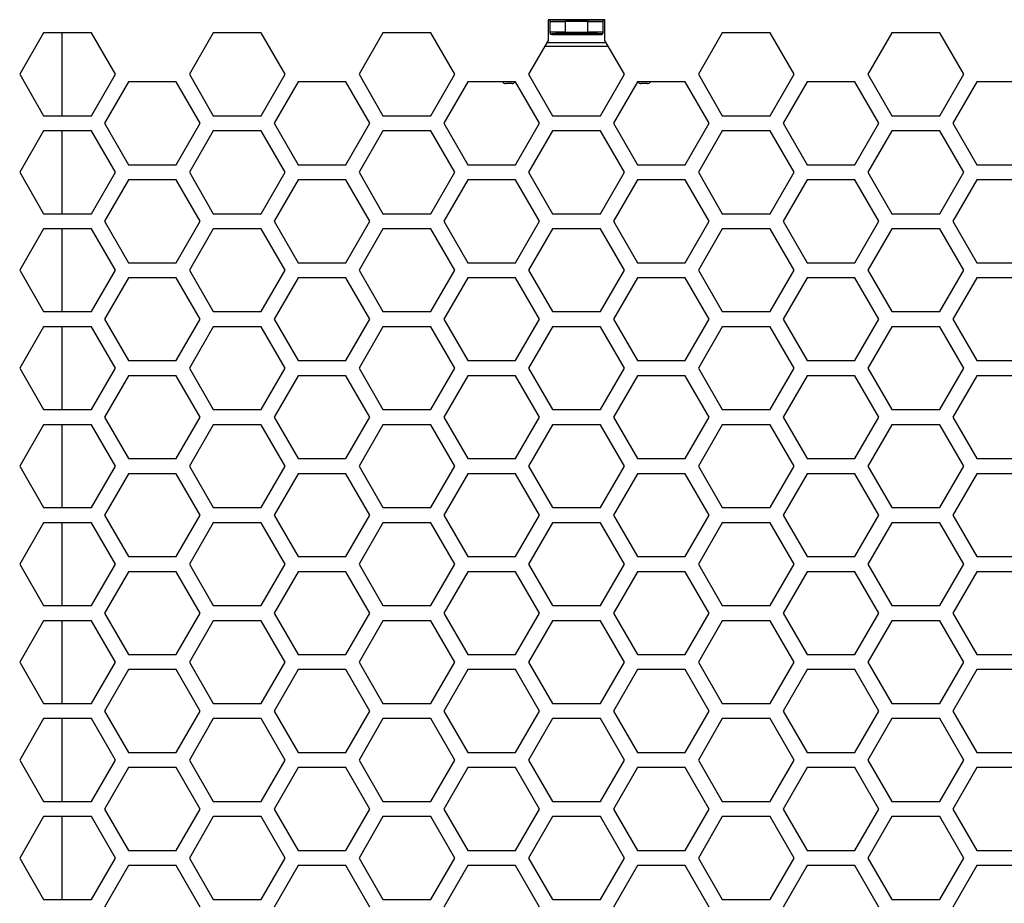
# Model space of a CAD drawing. Header units: millimetres. Extents: x 25 to 1935, y 715 to 2336.
# Tile 13 of 252: x 209 to 235, y 981 to 1005. Entities that reach past the tile are written whole.
import ezdxf

# ---------------------------------------------------------------- set-up
doc = ezdxf.new("R2010")
doc.units = ezdxf.units.MM
doc.header["$LTSCALE"] = 2
doc.layers.get('0').update_dxf_attribs({"color": 2})

msp = doc.modelspace()

# ---------------------------------------------------------------- linework, layer by layer
at = {"color": 2, "linetype": 'Continuous', "lineweight": 30}
for p, q in [((224.415, 1004.659), (222.914, 1004.659)), ((222.914, 1004.659), (222.914, 1004.111)), ((222.965, 1004.616), (222.965, 1004.639)), ((223.005, 1004.659), (223.005, 1004.656)), ((223.365, 1004.651), (223.365, 1004.611)), ((223.365, 1004.651), (223.965, 1004.651)), ((223.965, 1004.651), (223.965, 1004.611)), ((224.325, 1004.656), (224.325, 1004.659)), ((224.365, 1004.639), (224.365, 1004.616)), ((224.415, 1004.111), (224.415, 1004.659)), ((222.965, 1004.325), (222.965, 1004.616)), ((223.365, 1004.611), (223.365, 1004.33)), ((223.965, 1004.611), (223.365, 1004.611)), ((223.965, 1004.33), (223.965, 1004.611)), ((224.365, 1004.616), (224.365, 1004.325)), ((209.52, 1004.311), (208.884, 1003.211)), ((210.79, 1004.311), (209.52, 1004.311)), ((210.015, 1002.111), (210.015, 1004.311)), ((211.425, 1003.211), (210.79, 1004.311)), ((214.023, 1004.311), (213.388, 1003.211)), ((215.293, 1004.311), (214.023, 1004.311)), ((215.928, 1003.211), (215.293, 1004.311)), ((218.526, 1004.311), (217.891, 1003.211)), ((219.796, 1004.311), (218.526, 1004.311)), ((220.431, 1003.211), (219.796, 1004.311)), ((222.914, 1004.111), (222.394, 1003.211)), ((222.965, 1004.303), (222.965, 1004.325)), ((223.005, 1004.285), (223.005, 1004.263)), ((223.005, 1004.263), (224.325, 1004.263)), ((223.365, 1004.33), (223.965, 1004.33)), ((223.365, 1004.29), (223.365, 1004.33)), ((223.965, 1004.29), (223.365, 1004.29)), ((223.965, 1004.29), (223.965, 1004.33)), ((224.325, 1004.263), (224.325, 1004.285)), ((224.365, 1004.325), (224.365, 1004.303)), ((224.935, 1003.211), (224.415, 1004.111)), ((227.533, 1004.311), (226.898, 1003.211)), ((228.803, 1004.311), (227.533, 1004.311)), ((229.438, 1003.211), (228.803, 1004.311)), ((232.036, 1004.311), (231.401, 1003.211)), ((233.306, 1004.311), (232.036, 1004.311)), ((233.941, 1003.211), (233.306, 1004.311)), ((224.508, 1003.951), (222.822, 1003.951)), ((222.879, 1004.051), (224.45, 1004.051)), ((208.884, 1003.211), (209.52, 1002.111)), ((210.79, 1002.111), (211.425, 1003.211)), ((213.388, 1003.211), (214.023, 1002.111)), ((215.293, 1002.111), (215.928, 1003.211)), ((217.891, 1003.211), (218.526, 1002.111)), ((219.796, 1002.111), (220.431, 1003.211)), ((222.394, 1003.211), (223.03, 1002.111)), ((224.3, 1002.111), (224.935, 1003.211)), ((226.898, 1003.211), (227.533, 1002.111)), ((228.803, 1002.111), (229.438, 1003.211)), ((231.401, 1003.211), (232.036, 1002.111)), ((233.306, 1002.111), (233.941, 1003.211)), ((211.771, 1003.011), (211.136, 1001.911)), ((213.041, 1003.011), (211.771, 1003.011)), ((213.676, 1001.911), (213.041, 1003.011)), ((216.275, 1003.011), (215.639, 1001.911)), ((217.545, 1003.011), (216.275, 1003.011)), ((218.18, 1001.911), (217.545, 1003.011)), ((220.778, 1003.011), (220.143, 1001.911)), ((222.048, 1003.011), (220.778, 1003.011)), ((221.78, 1002.963), (221.784, 1002.967)), ((221.952, 1002.967), (221.784, 1002.967)), ((221.952, 1002.967), (221.956, 1002.963)), ((222.683, 1001.911), (222.048, 1003.011)), ((225.281, 1003.011), (224.646, 1001.911)), ((226.551, 1003.011), (225.281, 1003.011)), ((225.377, 1002.967), (225.373, 1002.963)), ((225.545, 1002.967), (225.377, 1002.967)), ((225.545, 1002.967), (225.549, 1002.963)), ((227.186, 1001.911), (226.551, 1003.011)), ((229.785, 1003.011), (229.149, 1001.911)), ((231.055, 1003.011), (229.785, 1003.011)), ((231.69, 1001.911), (231.055, 1003.011)), ((234.288, 1003.011), (233.653, 1001.911)), ((235.558, 1003.011), (234.288, 1003.011)), ((209.52, 1002.111), (210.79, 1002.111)), ((214.023, 1002.111), (215.293, 1002.111)), ((218.526, 1002.111), (219.796, 1002.111)), ((223.03, 1002.111), (224.3, 1002.111)), ((227.533, 1002.111), (228.803, 1002.111)), ((232.036, 1002.111), (233.306, 1002.111)), ((211.136, 1001.911), (211.771, 1000.811)), ((213.041, 1000.811), (213.676, 1001.911)), ((215.639, 1001.911), (216.275, 1000.811)), ((217.545, 1000.811), (218.18, 1001.911)), ((220.143, 1001.911), (220.778, 1000.811)), ((222.048, 1000.811), (222.683, 1001.911)), ((224.646, 1001.911), (225.281, 1000.811)), ((226.551, 1000.811), (227.186, 1001.911)), ((229.149, 1001.911), (229.785, 1000.811)), ((231.055, 1000.811), (231.69, 1001.911)), ((233.653, 1001.911), (234.288, 1000.811)), ((209.52, 1001.711), (208.884, 1000.611)), ((210.79, 1001.711), (209.52, 1001.711)), ((210.015, 999.511), (210.015, 1001.711)), ((211.425, 1000.611), (210.79, 1001.711)), ((214.023, 1001.711), (213.388, 1000.611)), ((215.293, 1001.711), (214.023, 1001.711)), ((215.928, 1000.611), (215.293, 1001.711)), ((218.526, 1001.711), (217.891, 1000.611)), ((219.796, 1001.711), (218.526, 1001.711)), ((220.431, 1000.611), (219.796, 1001.711)), ((223.03, 1001.711), (222.394, 1000.611)), ((224.3, 1001.711), (223.03, 1001.711)), ((224.935, 1000.611), (224.3, 1001.711)), ((227.533, 1001.711), (226.898, 1000.611)), ((228.803, 1001.711), (227.533, 1001.711)), ((229.438, 1000.611), (228.803, 1001.711)), ((232.036, 1001.711), (231.401, 1000.611)), ((233.306, 1001.711), (232.036, 1001.711)), ((233.941, 1000.611), (233.306, 1001.711)), ((211.771, 1000.811), (213.041, 1000.811)), ((216.275, 1000.811), (217.545, 1000.811)), ((220.778, 1000.811), (222.048, 1000.811)), ((225.281, 1000.811), (226.551, 1000.811)), ((229.785, 1000.811), (231.055, 1000.811)), ((234.288, 1000.811), (235.558, 1000.811)), ((208.884, 1000.611), (209.52, 999.511)), ((210.79, 999.511), (211.425, 1000.611)), ((213.388, 1000.611), (214.023, 999.511)), ((215.293, 999.511), (215.928, 1000.611)), ((217.891, 1000.611), (218.526, 999.511)), ((219.796, 999.511), (220.431, 1000.611)), ((222.394, 1000.611), (223.03, 999.511)), ((224.3, 999.511), (224.935, 1000.611)), ((226.898, 1000.611), (227.533, 999.511)), ((228.803, 999.511), (229.438, 1000.611)), ((231.401, 1000.611), (232.036, 999.511)), ((233.306, 999.511), (233.941, 1000.611)), ((211.771, 1000.411), (211.136, 999.311)), ((213.041, 1000.411), (211.771, 1000.411)), ((213.676, 999.311), (213.041, 1000.411)), ((216.275, 1000.411), (215.639, 999.311)), ((217.545, 1000.411), (216.275, 1000.411)), ((218.18, 999.311), (217.545, 1000.411)), ((220.778, 1000.411), (220.143, 999.311)), ((222.048, 1000.411), (220.778, 1000.411)), ((222.683, 999.311), (222.048, 1000.411)), ((225.281, 1000.411), (224.646, 999.311)), ((226.551, 1000.411), (225.281, 1000.411)), ((227.186, 999.311), (226.551, 1000.411)), ((229.785, 1000.411), (229.149, 999.311)), ((231.055, 1000.411), (229.785, 1000.411)), ((231.69, 999.311), (231.055, 1000.411)), ((234.288, 1000.411), (233.653, 999.311)), ((235.558, 1000.411), (234.288, 1000.411)), ((209.52, 999.511), (210.79, 999.511)), ((214.023, 999.511), (215.293, 999.511)), ((218.526, 999.511), (219.796, 999.511)), ((223.03, 999.511), (224.3, 999.511)), ((227.533, 999.511), (228.803, 999.511)), ((232.036, 999.511), (233.306, 999.511)), ((211.136, 999.311), (211.771, 998.211)), ((213.041, 998.211), (213.676, 999.311)), ((215.639, 999.311), (216.275, 998.211)), ((217.545, 998.211), (218.18, 999.311)), ((220.143, 999.311), (220.778, 998.211)), ((222.048, 998.211), (222.683, 999.311)), ((224.646, 999.311), (225.281, 998.211)), ((226.551, 998.211), (227.186, 999.311)), ((229.149, 999.311), (229.785, 998.211)), ((231.055, 998.211), (231.69, 999.311)), ((233.653, 999.311), (234.288, 998.211)), ((209.52, 999.111), (208.884, 998.011)), ((210.79, 999.111), (209.52, 999.111)), ((210.015, 996.911), (210.015, 999.111)), ((211.425, 998.011), (210.79, 999.111)), ((214.023, 999.111), (213.388, 998.011)), ((215.293, 999.111), (214.023, 999.111)), ((215.928, 998.011), (215.293, 999.111)), ((218.526, 999.111), (217.891, 998.011)), ((219.796, 999.111), (218.526, 999.111)), ((220.431, 998.011), (219.796, 999.111)), ((223.03, 999.111), (222.394, 998.011)), ((224.3, 999.111), (223.03, 999.111)), ((224.935, 998.011), (224.3, 999.111)), ((227.533, 999.111), (226.898, 998.011)), ((228.803, 999.111), (227.533, 999.111)), ((229.438, 998.011), (228.803, 999.111)), ((232.036, 999.111), (231.401, 998.011)), ((233.306, 999.111), (232.036, 999.111)), ((233.941, 998.011), (233.306, 999.111)), ((211.771, 998.211), (213.041, 998.211)), ((216.275, 998.211), (217.545, 998.211)), ((220.778, 998.211), (222.048, 998.211)), ((225.281, 998.211), (226.551, 998.211)), ((229.785, 998.211), (231.055, 998.211)), ((234.288, 998.211), (235.558, 998.211)), ((208.884, 998.011), (209.52, 996.911)), ((210.79, 996.911), (211.425, 998.011)), ((213.388, 998.011), (214.023, 996.911)), ((215.293, 996.911), (215.928, 998.011)), ((217.891, 998.011), (218.526, 996.911)), ((219.796, 996.911), (220.431, 998.011)), ((222.394, 998.011), (223.03, 996.911)), ((224.3, 996.911), (224.935, 998.011)), ((226.898, 998.011), (227.533, 996.911)), ((228.803, 996.911), (229.438, 998.011)), ((231.401, 998.011), (232.036, 996.911)), ((233.306, 996.911), (233.941, 998.011)), ((211.771, 997.811), (211.136, 996.711)), ((213.041, 997.811), (211.771, 997.811)), ((213.676, 996.711), (213.041, 997.811)), ((216.275, 997.811), (215.639, 996.711)), ((217.545, 997.811), (216.275, 997.811)), ((218.18, 996.711), (217.545, 997.811)), ((220.778, 997.811), (220.143, 996.711)), ((222.048, 997.811), (220.778, 997.811)), ((222.683, 996.711), (222.048, 997.811)), ((225.281, 997.811), (224.646, 996.711)), ((226.551, 997.811), (225.281, 997.811)), ((227.186, 996.711), (226.551, 997.811)), ((229.785, 997.811), (229.149, 996.711)), ((231.055, 997.811), (229.785, 997.811)), ((231.69, 996.711), (231.055, 997.811)), ((234.288, 997.811), (233.653, 996.711)), ((235.558, 997.811), (234.288, 997.811)), ((209.52, 996.911), (210.79, 996.911)), ((214.023, 996.911), (215.293, 996.911)), ((218.526, 996.911), (219.796, 996.911)), ((223.03, 996.911), (224.3, 996.911)), ((227.533, 996.911), (228.803, 996.911)), ((232.036, 996.911), (233.306, 996.911)), ((211.136, 996.711), (211.771, 995.611)), ((213.041, 995.611), (213.676, 996.711)), ((215.639, 996.711), (216.275, 995.611)), ((217.545, 995.611), (218.18, 996.711)), ((220.143, 996.711), (220.778, 995.611)), ((222.048, 995.611), (222.683, 996.711)), ((224.646, 996.711), (225.281, 995.611)), ((226.551, 995.611), (227.186, 996.711)), ((229.149, 996.711), (229.785, 995.611)), ((231.055, 995.611), (231.69, 996.711)), ((233.653, 996.711), (234.288, 995.611)), ((209.52, 996.511), (208.884, 995.411)), ((210.79, 996.511), (209.52, 996.511)), ((210.015, 994.311), (210.015, 996.511)), ((211.425, 995.411), (210.79, 996.511)), ((214.023, 996.511), (213.388, 995.411)), ((215.293, 996.511), (214.023, 996.511)), ((215.928, 995.411), (215.293, 996.511)), ((218.526, 996.511), (217.891, 995.411)), ((219.796, 996.511), (218.526, 996.511)), ((220.431, 995.411), (219.796, 996.511)), ((223.03, 996.511), (222.394, 995.411)), ((224.3, 996.511), (223.03, 996.511)), ((224.935, 995.411), (224.3, 996.511)), ((227.533, 996.511), (226.898, 995.411)), ((228.803, 996.511), (227.533, 996.511)), ((229.438, 995.411), (228.803, 996.511)), ((232.036, 996.511), (231.401, 995.411)), ((233.306, 996.511), (232.036, 996.511)), ((233.941, 995.411), (233.306, 996.511)), ((211.771, 995.611), (213.041, 995.611)), ((216.275, 995.611), (217.545, 995.611)), ((220.778, 995.611), (222.048, 995.611)), ((225.281, 995.611), (226.551, 995.611)), ((229.785, 995.611), (231.055, 995.611)), ((234.288, 995.611), (235.558, 995.611)), ((208.884, 995.411), (209.52, 994.311)), ((210.79, 994.311), (211.425, 995.411)), ((213.388, 995.411), (214.023, 994.311)), ((215.293, 994.311), (215.928, 995.411)), ((217.891, 995.411), (218.526, 994.311)), ((219.796, 994.311), (220.431, 995.411)), ((222.394, 995.411), (223.03, 994.311)), ((224.3, 994.311), (224.935, 995.411)), ((226.898, 995.411), (227.533, 994.311)), ((228.803, 994.311), (229.438, 995.411)), ((231.401, 995.411), (232.036, 994.311)), ((233.306, 994.311), (233.941, 995.411)), ((211.771, 995.211), (211.136, 994.111)), ((213.041, 995.211), (211.771, 995.211)), ((213.676, 994.111), (213.041, 995.211)), ((216.275, 995.211), (215.639, 994.111)), ((217.545, 995.211), (216.275, 995.211)), ((218.18, 994.111), (217.545, 995.211)), ((220.778, 995.211), (220.143, 994.111)), ((222.048, 995.211), (220.778, 995.211)), ((222.683, 994.111), (222.048, 995.211)), ((225.281, 995.211), (224.646, 994.111)), ((226.551, 995.211), (225.281, 995.211)), ((227.186, 994.111), (226.551, 995.211)), ((229.785, 995.211), (229.149, 994.111)), ((231.055, 995.211), (229.785, 995.211)), ((231.69, 994.111), (231.055, 995.211)), ((234.288, 995.211), (233.653, 994.111)), ((235.558, 995.211), (234.288, 995.211)), ((209.52, 994.311), (210.79, 994.311)), ((214.023, 994.311), (215.293, 994.311)), ((218.526, 994.311), (219.796, 994.311)), ((223.03, 994.311), (224.3, 994.311)), ((227.533, 994.311), (228.803, 994.311)), ((232.036, 994.311), (233.306, 994.311)), ((211.136, 994.111), (211.771, 993.011)), ((213.041, 993.011), (213.676, 994.111)), ((215.639, 994.111), (216.275, 993.011)), ((217.545, 993.011), (218.18, 994.111)), ((220.143, 994.111), (220.778, 993.011)), ((222.048, 993.011), (222.683, 994.111)), ((224.646, 994.111), (225.281, 993.011)), ((226.551, 993.011), (227.186, 994.111)), ((229.149, 994.111), (229.785, 993.011)), ((231.055, 993.011), (231.69, 994.111)), ((233.653, 994.111), (234.288, 993.011)), ((209.52, 993.911), (208.884, 992.811)), ((210.79, 993.911), (209.52, 993.911)), ((210.015, 991.711), (210.015, 993.911)), ((211.425, 992.811), (210.79, 993.911)), ((214.023, 993.911), (213.388, 992.811)), ((215.293, 993.911), (214.023, 993.911)), ((215.928, 992.811), (215.293, 993.911)), ((218.526, 993.911), (217.891, 992.811)), ((219.796, 993.911), (218.526, 993.911)), ((220.431, 992.811), (219.796, 993.911)), ((223.03, 993.911), (222.394, 992.811)), ((224.3, 993.911), (223.03, 993.911)), ((224.935, 992.811), (224.3, 993.911)), ((227.533, 993.911), (226.898, 992.811)), ((228.803, 993.911), (227.533, 993.911)), ((229.438, 992.811), (228.803, 993.911)), ((232.036, 993.911), (231.401, 992.811)), ((233.306, 993.911), (232.036, 993.911)), ((233.941, 992.811), (233.306, 993.911)), ((211.771, 993.011), (213.041, 993.011)), ((216.275, 993.011), (217.545, 993.011)), ((220.778, 993.011), (222.048, 993.011)), ((225.281, 993.011), (226.551, 993.011)), ((229.785, 993.011), (231.055, 993.011)), ((234.288, 993.011), (235.558, 993.011)), ((208.884, 992.811), (209.52, 991.711)), ((210.79, 991.711), (211.425, 992.811)), ((211.771, 992.611), (211.136, 991.511)), ((213.041, 992.611), (211.771, 992.611)), ((213.676, 991.511), (213.041, 992.611)), ((213.388, 992.811), (214.023, 991.711)), ((215.293, 991.711), (215.928, 992.811)), ((216.275, 992.611), (215.639, 991.511)), ((217.545, 992.611), (216.275, 992.611)), ((218.18, 991.511), (217.545, 992.611)), ((217.891, 992.811), (218.526, 991.711)), ((219.796, 991.711), (220.431, 992.811)), ((220.778, 992.611), (220.143, 991.511)), ((222.048, 992.611), (220.778, 992.611)), ((222.683, 991.511), (222.048, 992.611)), ((222.394, 992.811), (223.03, 991.711)), ((224.3, 991.711), (224.935, 992.811)), ((225.281, 992.611), (224.646, 991.511)), ((226.551, 992.611), (225.281, 992.611)), ((227.186, 991.511), (226.551, 992.611)), ((226.898, 992.811), (227.533, 991.711)), ((228.803, 991.711), (229.438, 992.811)), ((229.785, 992.611), (229.149, 991.511)), ((231.055, 992.611), (229.785, 992.611)), ((231.69, 991.511), (231.055, 992.611)), ((231.401, 992.811), (232.036, 991.711)), ((233.306, 991.711), (233.941, 992.811)), ((234.288, 992.611), (233.653, 991.511)), ((235.558, 992.611), (234.288, 992.611)), ((209.52, 991.711), (210.79, 991.711)), ((214.023, 991.711), (215.293, 991.711)), ((218.526, 991.711), (219.796, 991.711)), ((223.03, 991.711), (224.3, 991.711)), ((227.533, 991.711), (228.803, 991.711)), ((232.036, 991.711), (233.306, 991.711)), ((209.52, 991.311), (208.884, 990.211)), ((210.79, 991.311), (209.52, 991.311)), ((210.015, 989.111), (210.015, 991.311)), ((211.425, 990.211), (210.79, 991.311)), ((211.136, 991.511), (211.771, 990.411)), ((213.041, 990.411), (213.676, 991.511)), ((214.023, 991.311), (213.388, 990.211)), ((215.293, 991.311), (214.023, 991.311)), ((215.928, 990.211), (215.293, 991.311)), ((215.639, 991.511), (216.275, 990.411)), ((217.545, 990.411), (218.18, 991.511)), ((218.526, 991.311), (217.891, 990.211)), ((219.796, 991.311), (218.526, 991.311)), ((220.431, 990.211), (219.796, 991.311)), ((220.143, 991.511), (220.778, 990.411)), ((222.048, 990.411), (222.683, 991.511)), ((223.03, 991.311), (222.394, 990.211)), ((224.3, 991.311), (223.03, 991.311)), ((224.935, 990.211), (224.3, 991.311)), ((224.646, 991.511), (225.281, 990.411)), ((226.551, 990.411), (227.186, 991.511)), ((227.533, 991.311), (226.898, 990.211)), ((228.803, 991.311), (227.533, 991.311)), ((229.438, 990.211), (228.803, 991.311)), ((229.149, 991.511), (229.785, 990.411)), ((231.055, 990.411), (231.69, 991.511)), ((232.036, 991.311), (231.401, 990.211)), ((233.306, 991.311), (232.036, 991.311)), ((233.941, 990.211), (233.306, 991.311)), ((233.653, 991.511), (234.288, 990.411)), ((211.771, 990.411), (213.041, 990.411)), ((216.275, 990.411), (217.545, 990.411)), ((220.778, 990.411), (222.048, 990.411)), ((225.281, 990.411), (226.551, 990.411)), ((229.785, 990.411), (231.055, 990.411)), ((234.288, 990.411), (235.558, 990.411)), ((208.884, 990.211), (209.52, 989.111)), ((210.79, 989.111), (211.425, 990.211)), ((211.771, 990.011), (211.136, 988.911)), ((213.041, 990.011), (211.771, 990.011)), ((213.676, 988.911), (213.041, 990.011)), ((213.388, 990.211), (214.023, 989.111)), ((215.293, 989.111), (215.928, 990.211)), ((216.275, 990.011), (215.639, 988.911)), ((217.545, 990.011), (216.275, 990.011)), ((218.18, 988.911), (217.545, 990.011)), ((217.891, 990.211), (218.526, 989.111)), ((219.796, 989.111), (220.431, 990.211)), ((220.778, 990.011), (220.143, 988.911)), ((222.048, 990.011), (220.778, 990.011)), ((222.683, 988.911), (222.048, 990.011)), ((222.394, 990.211), (223.03, 989.111)), ((224.3, 989.111), (224.935, 990.211)), ((225.281, 990.011), (224.646, 988.911)), ((226.551, 990.011), (225.281, 990.011)), ((227.186, 988.911), (226.551, 990.011)), ((226.898, 990.211), (227.533, 989.111)), ((228.803, 989.111), (229.438, 990.211)), ((229.785, 990.011), (229.149, 988.911)), ((231.055, 990.011), (229.785, 990.011)), ((231.69, 988.911), (231.055, 990.011)), ((231.401, 990.211), (232.036, 989.111)), ((233.306, 989.111), (233.941, 990.211)), ((234.288, 990.011), (233.653, 988.911)), ((235.558, 990.011), (234.288, 990.011)), ((209.52, 989.111), (210.79, 989.111)), ((214.023, 989.111), (215.293, 989.111)), ((218.526, 989.111), (219.796, 989.111)), ((223.03, 989.111), (224.3, 989.111)), ((227.533, 989.111), (228.803, 989.111)), ((232.036, 989.111), (233.306, 989.111)), ((209.52, 988.711), (208.884, 987.611)), ((210.79, 988.711), (209.52, 988.711)), ((210.015, 986.511), (210.015, 988.711)), ((211.425, 987.611), (210.79, 988.711)), ((211.136, 988.911), (211.771, 987.811)), ((213.041, 987.811), (213.676, 988.911)), ((214.023, 988.711), (213.388, 987.611)), ((215.293, 988.711), (214.023, 988.711)), ((215.928, 987.611), (215.293, 988.711)), ((215.639, 988.911), (216.275, 987.811)), ((217.545, 987.811), (218.18, 988.911)), ((218.526, 988.711), (217.891, 987.611)), ((219.796, 988.711), (218.526, 988.711)), ((220.431, 987.611), (219.796, 988.711)), ((220.143, 988.911), (220.778, 987.811)), ((222.048, 987.811), (222.683, 988.911)), ((223.03, 988.711), (222.394, 987.611)), ((224.3, 988.711), (223.03, 988.711)), ((224.935, 987.611), (224.3, 988.711)), ((224.646, 988.911), (225.281, 987.811)), ((226.551, 987.811), (227.186, 988.911)), ((227.533, 988.711), (226.898, 987.611)), ((228.803, 988.711), (227.533, 988.711)), ((229.438, 987.611), (228.803, 988.711)), ((229.149, 988.911), (229.785, 987.811)), ((231.055, 987.811), (231.69, 988.911)), ((232.036, 988.711), (231.401, 987.611)), ((233.306, 988.711), (232.036, 988.711)), ((233.941, 987.611), (233.306, 988.711)), ((233.653, 988.911), (234.288, 987.811)), ((211.771, 987.811), (213.041, 987.811)), ((216.275, 987.811), (217.545, 987.811)), ((220.778, 987.811), (222.048, 987.811)), ((225.281, 987.811), (226.551, 987.811)), ((229.785, 987.811), (231.055, 987.811)), ((234.288, 987.811), (235.558, 987.811)), ((208.884, 987.611), (209.52, 986.511)), ((210.79, 986.511), (211.425, 987.611)), ((211.771, 987.411), (211.136, 986.311)), ((213.041, 987.411), (211.771, 987.411)), ((213.676, 986.311), (213.041, 987.411)), ((213.388, 987.611), (214.023, 986.511)), ((215.293, 986.511), (215.928, 987.611)), ((216.275, 987.411), (215.639, 986.311)), ((217.545, 987.411), (216.275, 987.411)), ((218.18, 986.311), (217.545, 987.411)), ((217.891, 987.611), (218.526, 986.511)), ((219.796, 986.511), (220.431, 987.611)), ((220.778, 987.411), (220.143, 986.311)), ((222.048, 987.411), (220.778, 987.411)), ((222.683, 986.311), (222.048, 987.411)), ((222.394, 987.611), (223.03, 986.511)), ((224.3, 986.511), (224.935, 987.611)), ((225.281, 987.411), (224.646, 986.311)), ((226.551, 987.411), (225.281, 987.411)), ((227.186, 986.311), (226.551, 987.411)), ((226.898, 987.611), (227.533, 986.511)), ((228.803, 986.511), (229.438, 987.611)), ((229.785, 987.411), (229.149, 986.311)), ((231.055, 987.411), (229.785, 987.411)), ((231.69, 986.311), (231.055, 987.411)), ((231.401, 987.611), (232.036, 986.511)), ((233.306, 986.511), (233.941, 987.611)), ((234.288, 987.411), (233.653, 986.311)), ((235.558, 987.411), (234.288, 987.411)), ((209.52, 986.511), (210.79, 986.511)), ((214.023, 986.511), (215.293, 986.511)), ((218.526, 986.511), (219.796, 986.511)), ((223.03, 986.511), (224.3, 986.511)), ((227.533, 986.511), (228.803, 986.511)), ((232.036, 986.511), (233.306, 986.511)), ((209.52, 986.111), (208.884, 985.011)), ((210.79, 986.111), (209.52, 986.111)), ((210.015, 983.911), (210.015, 986.111)), ((211.425, 985.011), (210.79, 986.111)), ((211.136, 986.311), (211.771, 985.211)), ((213.041, 985.211), (213.676, 986.311)), ((214.023, 986.111), (213.388, 985.011)), ((215.293, 986.111), (214.023, 986.111)), ((215.928, 985.011), (215.293, 986.111)), ((215.639, 986.311), (216.275, 985.211)), ((217.545, 985.211), (218.18, 986.311)), ((218.526, 986.111), (217.891, 985.011)), ((219.796, 986.111), (218.526, 986.111)), ((220.431, 985.011), (219.796, 986.111)), ((220.143, 986.311), (220.778, 985.211)), ((222.048, 985.211), (222.683, 986.311)), ((223.03, 986.111), (222.394, 985.011)), ((224.3, 986.111), (223.03, 986.111)), ((224.935, 985.011), (224.3, 986.111)), ((224.646, 986.311), (225.281, 985.211)), ((226.551, 985.211), (227.186, 986.311)), ((227.533, 986.111), (226.898, 985.011)), ((228.803, 986.111), (227.533, 986.111)), ((229.438, 985.011), (228.803, 986.111)), ((229.149, 986.311), (229.785, 985.211)), ((231.055, 985.211), (231.69, 986.311)), ((232.036, 986.111), (231.401, 985.011)), ((233.306, 986.111), (232.036, 986.111)), ((233.941, 985.011), (233.306, 986.111)), ((233.653, 986.311), (234.288, 985.211)), ((211.771, 985.211), (213.041, 985.211)), ((216.275, 985.211), (217.545, 985.211)), ((220.778, 985.211), (222.048, 985.211)), ((225.281, 985.211), (226.551, 985.211)), ((229.785, 985.211), (231.055, 985.211)), ((234.288, 985.211), (235.558, 985.211)), ((208.884, 985.011), (209.52, 983.911)), ((210.79, 983.911), (211.425, 985.011)), ((211.771, 984.811), (211.136, 983.711)), ((213.041, 984.811), (211.771, 984.811)), ((213.676, 983.711), (213.041, 984.811)), ((213.388, 985.011), (214.023, 983.911)), ((215.293, 983.911), (215.928, 985.011)), ((216.275, 984.811), (215.639, 983.711)), ((217.545, 984.811), (216.275, 984.811)), ((218.18, 983.711), (217.545, 984.811)), ((217.891, 985.011), (218.526, 983.911)), ((219.796, 983.911), (220.431, 985.011)), ((220.778, 984.811), (220.143, 983.711)), ((222.048, 984.811), (220.778, 984.811)), ((222.683, 983.711), (222.048, 984.811)), ((222.394, 985.011), (223.03, 983.911)), ((224.3, 983.911), (224.935, 985.011)), ((225.281, 984.811), (224.646, 983.711)), ((226.551, 984.811), (225.281, 984.811)), ((227.186, 983.711), (226.551, 984.811)), ((226.898, 985.011), (227.533, 983.911)), ((228.803, 983.911), (229.438, 985.011)), ((229.785, 984.811), (229.149, 983.711)), ((231.055, 984.811), (229.785, 984.811)), ((231.69, 983.711), (231.055, 984.811)), ((231.401, 985.011), (232.036, 983.911)), ((233.306, 983.911), (233.941, 985.011)), ((234.288, 984.811), (233.653, 983.711)), ((235.558, 984.811), (234.288, 984.811)), ((209.52, 983.911), (210.79, 983.911)), ((214.023, 983.911), (215.293, 983.911)), ((218.526, 983.911), (219.796, 983.911)), ((223.03, 983.911), (224.3, 983.911)), ((227.533, 983.911), (228.803, 983.911)), ((232.036, 983.911), (233.306, 983.911)), ((209.52, 983.511), (208.884, 982.411)), ((210.79, 983.511), (209.52, 983.511)), ((210.015, 981.311), (210.015, 983.511)), ((211.425, 982.411), (210.79, 983.511)), ((211.136, 983.711), (211.771, 982.611)), ((213.041, 982.611), (213.676, 983.711)), ((214.023, 983.511), (213.388, 982.411)), ((215.293, 983.511), (214.023, 983.511)), ((215.928, 982.411), (215.293, 983.511)), ((215.639, 983.711), (216.275, 982.611)), ((217.545, 982.611), (218.18, 983.711)), ((218.526, 983.511), (217.891, 982.411)), ((219.796, 983.511), (218.526, 983.511)), ((220.431, 982.411), (219.796, 983.511)), ((220.143, 983.711), (220.778, 982.611)), ((222.048, 982.611), (222.683, 983.711)), ((223.03, 983.511), (222.394, 982.411)), ((224.3, 983.511), (223.03, 983.511)), ((224.935, 982.411), (224.3, 983.511)), ((224.646, 983.711), (225.281, 982.611)), ((226.551, 982.611), (227.186, 983.711)), ((227.533, 983.511), (226.898, 982.411)), ((228.803, 983.511), (227.533, 983.511)), ((229.438, 982.411), (228.803, 983.511)), ((229.149, 983.711), (229.785, 982.611)), ((231.055, 982.611), (231.69, 983.711)), ((232.036, 983.511), (231.401, 982.411)), ((233.306, 983.511), (232.036, 983.511)), ((233.941, 982.411), (233.306, 983.511)), ((233.653, 983.711), (234.288, 982.611)), ((211.771, 982.611), (213.041, 982.611)), ((216.275, 982.611), (217.545, 982.611)), ((220.778, 982.611), (222.048, 982.611)), ((225.281, 982.611), (226.551, 982.611)), ((229.785, 982.611), (231.055, 982.611)), ((234.288, 982.611), (235.558, 982.611)), ((208.884, 982.411), (209.52, 981.311)), ((210.79, 981.311), (211.425, 982.411)), ((211.771, 982.211), (211.136, 981.111)), ((213.041, 982.211), (211.771, 982.211)), ((213.676, 981.111), (213.041, 982.211)), ((213.388, 982.411), (214.023, 981.311)), ((215.293, 981.311), (215.928, 982.411)), ((216.275, 982.211), (215.639, 981.111)), ((217.545, 982.211), (216.275, 982.211)), ((218.18, 981.111), (217.545, 982.211)), ((217.891, 982.411), (218.526, 981.311)), ((219.796, 981.311), (220.431, 982.411)), ((220.778, 982.211), (220.143, 981.111)), ((222.048, 982.211), (220.778, 982.211)), ((222.683, 981.111), (222.048, 982.211)), ((222.394, 982.411), (223.03, 981.311)), ((224.3, 981.311), (224.935, 982.411)), ((225.281, 982.211), (224.646, 981.111)), ((226.551, 982.211), (225.281, 982.211)), ((227.186, 981.111), (226.551, 982.211)), ((226.898, 982.411), (227.533, 981.311)), ((228.803, 981.311), (229.438, 982.411)), ((229.785, 982.211), (229.149, 981.111)), ((231.055, 982.211), (229.785, 982.211)), ((231.69, 981.111), (231.055, 982.211)), ((231.401, 982.411), (232.036, 981.311)), ((233.306, 981.311), (233.941, 982.411)), ((234.288, 982.211), (233.653, 981.111)), ((235.558, 982.211), (234.288, 982.211)), ((209.52, 981.311), (210.79, 981.311)), ((214.023, 981.311), (215.293, 981.311)), ((218.526, 981.311), (219.796, 981.311)), ((223.03, 981.311), (224.3, 981.311)), ((227.533, 981.311), (228.803, 981.311)), ((232.036, 981.311), (233.306, 981.311))]:
    msp.add_line(p, q, dxfattribs=at)
for centre, start, end in [((223.005, 1004.616), 89.9866, 180.0048), ((224.325, 1004.616), 359.997, 90.0116), ((223.005, 1004.325), 180.0038, 270.0048), ((224.325, 1004.325), 269.997, 359.9945)]:
    msp.add_arc(centre, 0.04, start, end, dxfattribs=at)
for centre, major_axis, ratio, start_param, end_param in [((223.005, 1004.639), (0, 0.04), 0.999903, 1.045035, 1.570796), ((223.365, 1004.656), (0.36, 0), 0.013964, 3.141593, 4.712389), ((223.965, 1004.656), (0.36, 0), 0.013964, 4.712389, 6.283185), ((224.325, 1004.639), (0, 0.04), 0.999903, 4.712389, 5.23815), ((223.365, 1004.616), (0.4, 0), 0.012567, 3.141593, 4.712389), ((223.965, 1004.616), (0.4, 0), 0.012567, 4.712389, 6.283185), ((223.365, 1004.325), (0.4, 0), 0.012567, 1.570796, 3.141593), ((223.005, 1004.303), (0, -0.04), 0.999903, 4.712389, 6.283185), ((223.365, 1004.285), (0.36, 0), 0.013964, 1.570796, 3.141593), ((223.965, 1004.325), (0.4, 0), 0.012567, 0, 1.570796), ((223.965, 1004.285), (0.36, 0), 0.013964, 0, 1.570796), ((224.325, 1004.303), (0, -0.04), 0.999903, 0, 1.570796), ((221.784, 1003.067), (0.0707, 0.0707), 0.999924, 2.947047, 3.926953), ((221.952, 1003.067), (0.0707, -0.0707), 0.999924, 5.497825, 6.477731), ((225.377, 1003.067), (0.0707, 0.0707), 0.999924, 2.947047, 3.926953), ((225.545, 1003.067), (0.0707, -0.0707), 0.999924, 5.497825, 6.477731)]:
    msp.add_ellipse(centre, major_axis=major_axis, ratio=ratio, start_param=start_param, end_param=end_param, dxfattribs=at)

doc.saveas('drawing.dxf')
